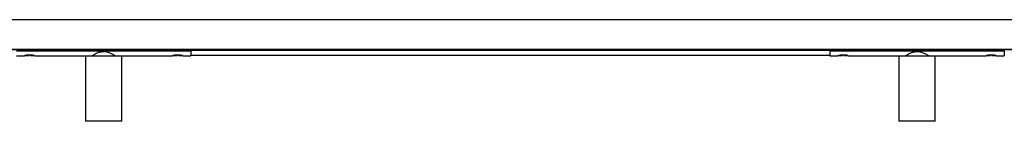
# Model space of a CAD drawing. Header units: millimetres. Extents: x 1040 to 3826, y 1201 to 2916.
# Tile 3 of 5: x 1958 to 2636, y 1772 to 1842. Entities that reach past the tile are written whole.
import ezdxf

# ---------------------------------------------------------------- set-up
doc = ezdxf.new("R2010")
doc.units = ezdxf.units.MM

msp = doc.modelspace()

# ---------------------------------------------------------------- linework, layer by layer
at = {"color": 7, "linetype": 'Continuous', "lineweight": 25}
for p, q in [((3296.04, 1842.07), (1296.04, 1842.07)), ((1296.04, 1821.64), (3296.04, 1821.64)), ((3296.04, 1821.57), (1296.04, 1821.57)), ((1956.04, 1821.54), (2076.04, 1821.54)), ((1956.04, 1820.75), (2076.04, 1820.75)), ((1956.04, 1817.32), (1961.29, 1817.32)), ((1959.04, 1821.57), (1959.04, 1821.54)), ((1961.59, 1821.57), (1961.59, 1821.54)), ((1961.83, 1817.41), (1964.54, 1817.41)), ((1962.65, 1821.57), (1962.68, 1821.54)), ((1965.59, 1817.66), (1964.59, 1817.66)), ((1965.54, 1817.41), (1968.29, 1817.41)), ((1967.64, 1821.57), (1967.64, 1821.54)), ((1967.64, 1821.54), (2059.54, 1821.54)), ((1968.29, 1817.41), (1968.17, 1817.44)), ((1968.74, 1817.32), (2003.74, 1817.32)), ((2003.74, 1817.32), (2003.54, 1817.12)), ((2003.54, 1817.12), (2003.54, 1772.52)), ((2028.54, 1817.12), (2003.54, 1817.12)), ((2003.74, 1817.32), (2028.34, 1817.32)), ((2028.54, 1817.12), (2028.34, 1817.32)), ((2028.34, 1817.32), (2063.29, 1817.32)), ((2028.54, 1772.52), (2028.54, 1817.12)), ((2059.54, 1821.57), (2059.54, 1821.54)), ((2063.59, 1821.57), (2063.59, 1821.54)), ((2063.79, 1817.41), (2066.54, 1817.41)), ((2064.54, 1821.57), (2064.57, 1821.54)), ((2067.48, 1817.66), (2066.48, 1817.66)), ((2067.54, 1817.41), (2070.24, 1817.41)), ((2069.64, 1821.57), (2069.64, 1821.54)), ((2069.64, 1821.54), (2076.04, 1821.54)), ((2070.74, 1817.32), (2076.04, 1817.32)), ((2076.04, 1821.57), (2076.04, 1821.54)), ((2076.04, 1820.75), (2076.04, 1821.54)), ((2076.04, 1821.33), (2516.04, 1821.33)), ((2516.04, 1820.97), (2076.04, 1820.97)), ((2076.04, 1820.75), (2076.04, 1817.32)), ((2076.04, 1817.62), (2516.04, 1817.62)), ((2516.04, 1821.57), (2516.04, 1821.54)), ((2516.04, 1820.75), (2516.04, 1821.54)), ((2516.04, 1821.54), (2636.04, 1821.54)), ((2516.04, 1821.54), (2517.54, 1821.54)), ((2516.04, 1820.75), (2636.04, 1820.75)), ((2516.04, 1820.75), (2516.04, 1817.32)), ((2516.04, 1817.32), (2521.29, 1817.32)), ((2517.54, 1821.57), (2517.54, 1821.54)), ((2519.04, 1821.57), (2519.04, 1821.54)), ((2521.59, 1821.57), (2521.59, 1821.54)), ((2521.83, 1817.41), (2524.54, 1817.41)), ((2525.59, 1817.66), (2524.59, 1817.66)), ((2525.54, 1817.41), (2528.29, 1817.41)), ((2527.64, 1821.57), (2527.64, 1821.54)), ((2527.64, 1821.54), (2619.54, 1821.54)), ((2528.29, 1817.41), (2528.17, 1817.44)), ((2528.74, 1817.32), (2563.74, 1817.32)), ((2563.74, 1817.32), (2563.54, 1817.12)), ((2563.54, 1817.12), (2563.54, 1772.52)), ((2588.54, 1817.12), (2563.54, 1817.12)), ((2563.74, 1817.32), (2588.34, 1817.32)), ((2588.54, 1817.12), (2588.34, 1817.32)), ((2588.34, 1817.32), (2623.29, 1817.32)), ((2588.54, 1772.52), (2588.54, 1817.12)), ((2619.54, 1821.57), (2619.54, 1821.54)), ((2623.59, 1821.57), (2623.59, 1821.54)), ((2623.79, 1817.41), (2626.54, 1817.41)), ((2624.54, 1821.57), (2624.57, 1821.54)), ((2627.48, 1817.66), (2626.48, 1817.66)), ((2627.54, 1817.41), (2630.24, 1817.41)), ((2629.64, 1821.57), (2629.64, 1821.54)), ((2629.64, 1821.54), (2636.04, 1821.54)), ((2630.74, 1817.32), (2636.04, 1817.32)), ((2636.04, 1821.57), (2636.04, 1821.54)), ((2636.04, 1820.75), (2636.04, 1821.54)), ((2636.04, 1820.75), (2636.04, 1817.32)), ((2003.54, 1772.52), (2003.74, 1772.32)), ((2003.54, 1772.52), (2028.54, 1772.52)), ((2028.34, 1772.32), (2003.74, 1772.32)), ((2028.34, 1772.32), (2028.54, 1772.52)), ((2563.54, 1772.52), (2563.74, 1772.32)), ((2563.54, 1772.52), (2588.54, 1772.52)), ((2588.34, 1772.32), (2563.74, 1772.32)), ((2588.34, 1772.32), (2588.54, 1772.52))]:
    msp.add_line(p, q, dxfattribs=at)
at = {"color": 7, "linetype": 'Continuous', "lineweight": 25, "flags": 128}
for points in [[(1962.9, 1821.57), (1962.9, 1821.56), (1962.91, 1821.54)], [(1965.48, 1817.66), (1965.49, 1817.55), (1965.51, 1817.47), (1965.52, 1817.43), (1965.54, 1817.41), (1965.55, 1817.43), (1965.57, 1817.47), (1965.58, 1817.55), (1965.59, 1817.66)], [(1967.3, 1821.57), (1967.29, 1821.56), (1967.29, 1821.54)], [(2064.78, 1821.54), (2064.78, 1821.56), (2064.77, 1821.57)], [(2066.48, 1817.66), (2066.49, 1817.55), (2066.51, 1817.47), (2066.52, 1817.43), (2066.54, 1817.41), (2066.55, 1817.43), (2066.57, 1817.47), (2066.58, 1817.55), (2066.59, 1817.66)], [(2069.16, 1821.54), (2069.17, 1821.56), (2069.17, 1821.57)], [(2522.9, 1821.57), (2522.9, 1821.56), (2522.91, 1821.54)], [(2525.48, 1817.66), (2525.49, 1817.55), (2525.51, 1817.47), (2525.52, 1817.43), (2525.54, 1817.41), (2525.55, 1817.43), (2525.57, 1817.47), (2525.58, 1817.55), (2525.59, 1817.66)], [(2527.3, 1821.57), (2527.29, 1821.56), (2527.29, 1821.54)], [(2624.78, 1821.54), (2624.78, 1821.56), (2624.77, 1821.57)], [(2626.48, 1817.66), (2626.49, 1817.55), (2626.51, 1817.47), (2626.52, 1817.43), (2626.54, 1817.41), (2626.55, 1817.43), (2626.57, 1817.47), (2626.58, 1817.55), (2626.59, 1817.66)], [(2629.16, 1821.54), (2629.17, 1821.56), (2629.17, 1821.57)]]:
    msp.add_lwpolyline(points, dxfattribs=at)
at = {"color": 7, "linetype": 'Continuous', "lineweight": 25}
for centre, start, end in [((1964.1, 1817.64), 331.92295, 2.37865), ((2067.97, 1817.64), 177.62135, 208.07705), ((2524.1, 1817.64), 331.92295, 2.37865), ((2627.97, 1817.64), 177.62135, 208.07705)]:
    msp.add_arc(centre, 0.493, start, end, dxfattribs=at)
for points, knots in [([(1961.29, 1817.32), (1961.33, 1817.34), (1961.41, 1817.36), (1962.02, 1817.53), (1962.94, 1817.73), (1964.12, 1817.89), (1965.39, 1817.92), (1966.59, 1817.82), (1967.63, 1817.63), (1968.39, 1817.44), (1968.78, 1817.33), (1968.75, 1817.34), (1968.74, 1817.34)], [0, 0, 0, 0, 0.1041713, 0.2082397, 0.3150118, 0.4241392, 0.5301789, 0.6324228, 0.7361044, 0.8441058, 0.9527832, 1, 1, 1, 1]), ([(1968.17, 1817.44), (1968.17, 1817.44), (1968.13, 1817.46), (1967.92, 1817.51), (1967.5, 1817.61), (1967, 1817.71), (1966.03, 1817.83), (1964.95, 1817.87), (1963.86, 1817.8), (1962.9, 1817.66), (1962.21, 1817.51), (1961.83, 1817.42), (1961.83, 1817.42), (1961.83, 1817.42)], [0, 0, 0, 0, 0.000891, 0.120402, 0.121161, 0.238401, 0.351789, 0.465702, 0.58346, 0.702378, 0.818695, 0.933862, 1, 1, 1, 1]), ([(1967.51, 1821.54), (1967.52, 1821.55), (1967.53, 1821.55), (1967.53, 1821.56), (1967.54, 1821.57)], [0, 0, 0, 0, 0.240123, 1, 1, 1, 1]), ([(2008.04, 1817.32), (2008.06, 1817.34), (2008.12, 1817.38), (2008.78, 1817.8), (2010.15, 1818.59), (2012.08, 1819.51), (2014.45, 1820.19), (2016.84, 1820.28), (2019.21, 1819.78), (2021.35, 1818.9), (2023.11, 1817.92), (2023.95, 1817.38), (2024.02, 1817.34), (2024.04, 1817.32)], [0, 0, 0, 0, 0.053817, 0.141906, 0.236616, 0.345785, 0.439986, 0.534823, 0.616172, 0.725638, 0.836474, 0.950451, 1, 1, 1, 1]), ([(2063.29, 1817.32), (2063.33, 1817.34), (2063.41, 1817.36), (2064.02, 1817.53), (2064.94, 1817.73), (2066.12, 1817.89), (2067.39, 1817.92), (2068.59, 1817.82), (2069.63, 1817.63), (2070.39, 1817.44), (2070.78, 1817.33), (2070.75, 1817.34), (2070.74, 1817.34)], [0, 0, 0, 0, 0.104171, 0.20824, 0.315012, 0.424139, 0.530179, 0.632423, 0.736104, 0.844106, 0.952783, 1, 1, 1, 1]), ([(2070.24, 1817.42), (2070.25, 1817.42), (2070.27, 1817.41), (2069.96, 1817.49), (2069.36, 1817.62), (2068.46, 1817.77), (2067.42, 1817.86), (2066.32, 1817.85), (2065.29, 1817.75), (2064.46, 1817.59), (2063.93, 1817.46), (2063.78, 1817.41), (2063.79, 1817.41), (2063.79, 1817.41)], [0, 0, 0, 0, 0.0447731, 0.1395116, 0.2480151, 0.352739, 0.4553283, 0.5602359, 0.668186, 0.7753956, 0.8800292, 0.984579, 1, 1, 1, 1]), ([(2069.4, 1821.54), (2069.4, 1821.55), (2069.41, 1821.55), (2069.42, 1821.56), (2069.42, 1821.57)], [0, 0, 0, 0, 0.240123, 1, 1, 1, 1]), ([(2521.29, 1817.32), (2521.33, 1817.34), (2521.41, 1817.36), (2522.02, 1817.53), (2522.94, 1817.73), (2524.12, 1817.89), (2525.39, 1817.92), (2526.59, 1817.82), (2527.63, 1817.63), (2528.39, 1817.44), (2528.78, 1817.33), (2528.75, 1817.34), (2528.74, 1817.34)], [0, 0, 0, 0, 0.104171, 0.20824, 0.315012, 0.424139, 0.530179, 0.632423, 0.736104, 0.844106, 0.952783, 1, 1, 1, 1]), ([(2528.17, 1817.44), (2528.17, 1817.44), (2528.13, 1817.46), (2527.92, 1817.51), (2527.5, 1817.61), (2527, 1817.71), (2526.03, 1817.83), (2524.95, 1817.87), (2523.86, 1817.8), (2522.9, 1817.66), (2522.21, 1817.51), (2521.83, 1817.42), (2521.83, 1817.42), (2521.83, 1817.42)], [0, 0, 0, 0, 0.000891, 0.120402, 0.121161, 0.238401, 0.351789, 0.465702, 0.58346, 0.702378, 0.818695, 0.933862, 1, 1, 1, 1]), ([(2568.04, 1817.32), (2568.06, 1817.34), (2568.12, 1817.38), (2568.78, 1817.8), (2570.15, 1818.59), (2572.08, 1819.51), (2574.45, 1820.19), (2576.84, 1820.28), (2579.21, 1819.78), (2581.35, 1818.9), (2583.11, 1817.92), (2583.95, 1817.38), (2584.02, 1817.34), (2584.04, 1817.32)], [0, 0, 0, 0, 0.053817, 0.141906, 0.236616, 0.345785, 0.439986, 0.534823, 0.616172, 0.725638, 0.836474, 0.950451, 1, 1, 1, 1]), ([(2623.29, 1817.32), (2623.33, 1817.34), (2623.41, 1817.36), (2624.02, 1817.53), (2624.94, 1817.73), (2626.12, 1817.89), (2627.39, 1817.92), (2628.59, 1817.82), (2629.63, 1817.63), (2630.39, 1817.44), (2630.78, 1817.33), (2630.75, 1817.34), (2630.74, 1817.34)], [0, 0, 0, 0, 0.104171, 0.20824, 0.315012, 0.424139, 0.530179, 0.632423, 0.736104, 0.844106, 0.952783, 1, 1, 1, 1]), ([(2630.24, 1817.42), (2630.25, 1817.42), (2630.27, 1817.41), (2629.96, 1817.49), (2629.36, 1817.62), (2628.46, 1817.77), (2627.42, 1817.86), (2626.32, 1817.85), (2625.29, 1817.75), (2624.46, 1817.59), (2623.93, 1817.46), (2623.78, 1817.41), (2623.79, 1817.41), (2623.79, 1817.41)], [0, 0, 0, 0, 0.044773, 0.139512, 0.248015, 0.352739, 0.455328, 0.560236, 0.668186, 0.775396, 0.880029, 0.984579, 1, 1, 1, 1]), ([(2629.4, 1821.54), (2629.4, 1821.55), (2629.41, 1821.55), (2629.42, 1821.56), (2629.42, 1821.57)], [0, 0, 0, 0, 0.240123, 1, 1, 1, 1])]:
    msp.add_open_spline(points, degree=3, knots=knots, dxfattribs=at)

doc.saveas('drawing.dxf')
